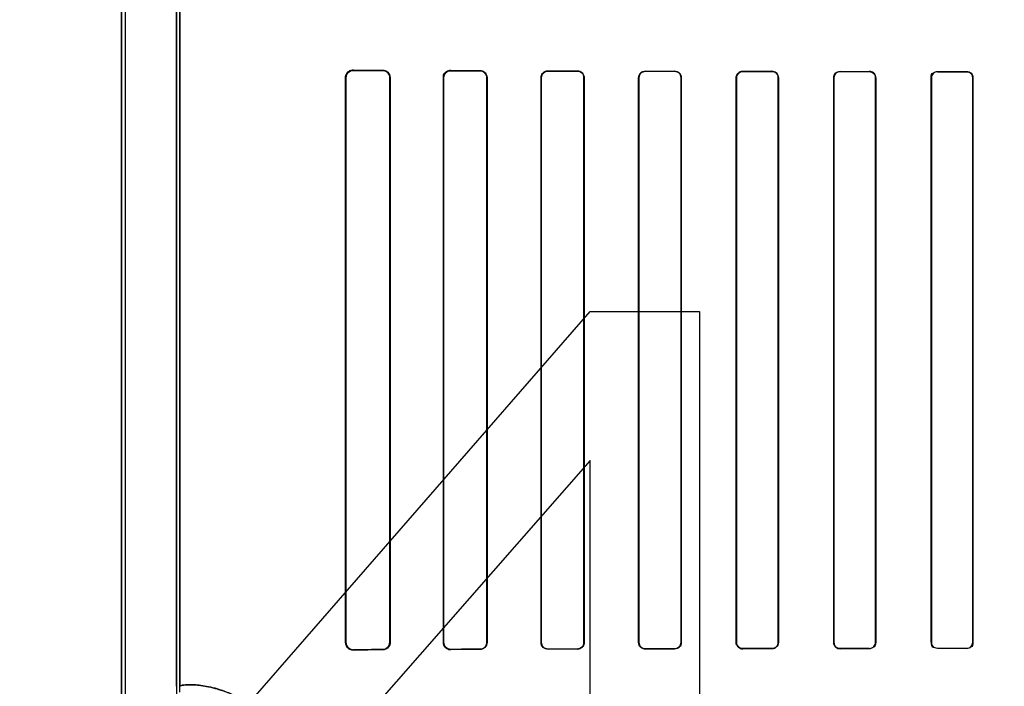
# Model space of a CAD drawing. Header units: millimetres. Extents: x 0 to 297, y 0 to 210.
# Tile 158 of 256: x 58.005 to 58.308, y 157.253 to 157.459. Entities that reach past the tile are written whole.
import ezdxf

# ---------------------------------------------------------------- set-up
doc = ezdxf.new("R2010")
doc.units = ezdxf.units.MM
doc.header["$LTSCALE"] = 16.335
doc.layers.get('0').update_dxf_attribs({"linetype": 'CONTINUOUS'})
for name, color, linetype in [('AXES_REF', 7, 'CONTINUOUS'), ('INTFCLR_1', 7, 'CONTINUOUS'), ('INTFCLR_72935', 7, 'CONTINUOUS')]:
    doc.layers.add(name, color=color, linetype=linetype)

msp = doc.modelspace()

# ---------------------------------------------------------------- linework, layer by layer
at = {"color": 7, "linetype": 'Continuous'}
for p, q in [((58.04536, 157.21387), (58.18036, 157.36898)), ((58.18036, 157.36898), (58.21411, 157.36898)), ((58.21411, 157.36898), (58.21411, 157.21387)), ((58.18036, 157.32302), (58.08473, 157.21387)), ((58.18036, 157.21387), (58.18036, 157.32302))]:
    msp.add_line(p, q, dxfattribs=at)
for radius in [5.8175, 5.817, 5.77975]:
    msp.add_circle((57.45473, 154.83398), radius, dxfattribs=at)
msp.add_arc((57.45473, 154.83398), 5.76, 278.277129, 261.722871, dxfattribs=at)
at = {"layer": 'AXES_REF', "color": 9, "linetype": 'Continuous'}
for radius in [5.30671, 3.55715]:
    msp.add_circle((57.45473, 154.83398), radius, dxfattribs=at)
at = {"layer": 'AXES_REF', "color": 7, "linetype": 'Continuous'}
msp.add_arc((57.45473, 154.83398), 5.892, 143.275384, 36.724616, dxfattribs=at)
at = {"layer": 'INTFCLR_1', "color": 6, "linetype": 'Continuous'}
for p, q in [((58.03597, 158.53597), (58.03597, 156.93397)), ((58.03703, 158.53598), (58.03703, 156.93397)), ((58.05291, 157.25342), (58.05291, 157.97652)), ((58.05397, 157.97652), (58.05397, 157.25342)), ((58.105, 157.26697), (58.105, 157.44097)), ((58.10511, 157.26697), (58.10511, 157.44097)), ((58.11863, 157.44097), (58.11863, 157.26697)), ((58.11873, 157.44097), (58.11873, 157.26697)), ((58.13513, 157.26697), (58.13513, 157.44097)), ((58.13522, 157.26697), (58.13522, 157.44097)), ((58.14853, 157.44097), (58.14853, 157.26697)), ((58.14862, 157.44097), (58.14862, 157.26697)), ((58.16523, 157.26697), (58.16523, 157.44097)), ((58.16531, 157.26697), (58.16531, 157.44097)), ((58.17845, 157.44097), (58.17845, 157.26697)), ((58.17853, 157.44097), (58.17853, 157.26697)), ((58.19531, 157.26697), (58.19531, 157.44097)), ((58.19539, 157.26697), (58.19539, 157.44097)), ((58.20838, 157.44097), (58.20838, 157.26697)), ((58.20846, 157.44097), (58.20846, 157.26697)), ((58.22537, 157.26697), (58.22537, 157.44097)), ((58.22544, 157.26697), (58.22544, 157.44097)), ((58.23833, 157.44097), (58.23833, 157.26697)), ((58.2384, 157.44097), (58.2384, 157.26697)), ((58.25542, 157.26697), (58.25542, 157.44097)), ((58.25549, 157.26697), (58.25549, 157.44097)), ((58.2683, 157.44097), (58.2683, 157.26697)), ((58.26836, 157.44097), (58.26836, 157.26697)), ((58.28545, 157.26697), (58.28545, 157.44097)), ((58.28552, 157.26697), (58.28552, 157.44097)), ((58.29827, 157.44097), (58.29827, 157.26697)), ((58.29833, 157.44097), (58.29833, 157.26697))]:
    msp.add_line(p, q, dxfattribs=at)
at = {"layer": 'INTFCLR_1', "color": 9, "linetype": 'Continuous'}
for p, q in [((58.10511, 157.44097), (58.105, 157.44097)), ((58.1074, 157.44336), (58.1074, 157.44325)), ((58.1164, 157.44321), (58.1164, 157.44332)), ((58.11873, 157.44097), (58.11863, 157.44097)), ((58.13522, 157.44097), (58.13513, 157.44097)), ((58.1374, 157.44323), (58.1374, 157.44314)), ((58.1464, 157.44311), (58.1464, 157.44319)), ((58.14862, 157.44097), (58.14853, 157.44097)), ((58.16531, 157.44097), (58.16523, 157.44097)), ((58.1674, 157.44313), (58.1674, 157.44305)), ((58.1764, 157.44303), (58.1764, 157.4431)), ((58.17853, 157.44097), (58.17845, 157.44097)), ((58.19539, 157.44097), (58.19531, 157.44097)), ((58.1974, 157.44305), (58.1974, 157.44298)), ((58.2064, 157.44296), (58.2064, 157.44303)), ((58.20846, 157.44097), (58.20838, 157.44097)), ((58.22544, 157.44097), (58.22537, 157.44097)), ((58.2274, 157.44299), (58.2274, 157.44292)), ((58.2364, 157.44291), (58.2364, 157.44298)), ((58.2384, 157.44097), (58.23833, 157.44097)), ((58.25549, 157.44097), (58.25542, 157.44097)), ((58.2574, 157.44295), (58.2574, 157.44288)), ((58.2664, 157.44287), (58.2664, 157.44294)), ((58.26836, 157.44097), (58.2683, 157.44097)), ((58.28552, 157.44097), (58.28545, 157.44097)), ((58.2874, 157.44291), (58.2874, 157.44285)), ((58.2964, 157.44284), (58.2964, 157.44291)), ((58.29833, 157.44097), (58.29827, 157.44097)), ((58.105, 157.26697), (58.10511, 157.26697)), ((58.1074, 157.26469), (58.1074, 157.26458)), ((58.1164, 157.26462), (58.1164, 157.26472)), ((58.11863, 157.26697), (58.11873, 157.26697)), ((58.13513, 157.26697), (58.13522, 157.26697)), ((58.1374, 157.2648), (58.1374, 157.26471)), ((58.1464, 157.26474), (58.1464, 157.26483)), ((58.14853, 157.26697), (58.14862, 157.26697)), ((58.16523, 157.26697), (58.16531, 157.26697)), ((58.1674, 157.26489), (58.1674, 157.26481)), ((58.1764, 157.26484), (58.1764, 157.26491)), ((58.17845, 157.26697), (58.17853, 157.26697)), ((58.19531, 157.26697), (58.19539, 157.26697)), ((58.1974, 157.26496), (58.1974, 157.26489)), ((58.2064, 157.26491), (58.2064, 157.26498)), ((58.20838, 157.26697), (58.20846, 157.26697)), ((58.22537, 157.26697), (58.22544, 157.26697)), ((58.2274, 157.26502), (58.2274, 157.26495)), ((58.2364, 157.26496), (58.2364, 157.26503)), ((58.23833, 157.26697), (58.2384, 157.26697)), ((58.25542, 157.26697), (58.25549, 157.26697)), ((58.2574, 157.26506), (58.2574, 157.26499)), ((58.2664, 157.265), (58.2664, 157.26507)), ((58.2683, 157.26697), (58.26836, 157.26697)), ((58.28545, 157.26697), (58.28552, 157.26697)), ((58.2874, 157.26509), (58.2874, 157.26503)), ((58.2964, 157.26503), (58.2964, 157.2651)), ((58.29827, 157.26697), (58.29833, 157.26697))]:
    msp.add_line(p, q, dxfattribs=at)
at = {"layer": 'INTFCLR_1', "color": 7, "linetype": 'Continuous'}
msp.add_lwpolyline([(58.13665, 157.26484), (58.13673, 157.26481), (58.13681, 157.26479), (58.13689, 157.26477), (58.13697, 157.26475), (58.13705, 157.26474), (58.13714, 157.26473), (58.13722, 157.26472), (58.13731, 157.26471), (58.1374, 157.26471)], dxfattribs=at)
at = {"layer": 'INTFCLR_1', "color": 6, "linetype": 'Continuous'}
for centre, major_axis, start_param, end_param in [((58.3669, 157.44397), (0.31293, 0), -2.548571, -2.498918), ((58.3669, 157.44397), (0.33093, 0), -2.472123, -2.429437), ((58.3669, 157.44397), (0.31293, 0), -2.394089, -2.352695), ((58.3669, 157.44397), (0.33093, 0), -2.337129, -2.300034), ((58.3669, 157.44397), (0.31293, 0), -2.262072, -2.225293), ((58.3669, 157.44397), (0.33093, 0), -2.217858, -2.184193), ((58.3669, 157.44397), (0.31293, 0), -2.143198, -2.109347), ((58.3669, 157.44397), (0.33093, 0), -2.10853, -2.077154), ((58.3669, 157.44397), (0.31293, 0), -2.032847, -2.000965), ((58.3669, 157.44397), (0.33093, 0), -2.005937, -1.976148), ((58.3669, 157.44397), (0.31293, 0), -1.928279, -1.897747), ((58.3669, 157.44397), (0.33093, 0), -1.908037, -1.879358), ((58.3669, 157.44397), (0.31293, 0), -1.827661, -1.798036), ((58.3669, 157.44397), (0.33093, 0), -1.8134, -1.785477), ((58.3669, 157.26397), (0.33093, 0), 2.429437, 2.472123), ((58.3669, 157.26397), (0.33093, 0), 2.300034, 2.337129), ((58.3669, 157.26397), (0.31293, 0), 2.352695, 2.394089), ((58.3669, 157.26397), (0.33093, 0), 2.184193, 2.217858), ((58.3669, 157.26397), (0.31293, 0), 2.225293, 2.262072), ((58.3669, 157.26397), (0.33093, 0), 2.077154, 2.10853), ((58.3669, 157.26397), (0.31293, 0), 2.109347, 2.143198), ((58.3669, 157.26397), (0.33093, 0), 1.976148, 2.005937), ((58.3669, 157.26397), (0.31293, 0), 2.000965, 2.032847), ((58.3669, 157.26397), (0.33093, 0), 1.879358, 1.908037), ((58.3669, 157.26397), (0.31293, 0), 1.897747, 1.928279), ((58.3669, 157.26397), (0.33093, 0), 1.785477, 1.8134), ((58.3669, 157.26397), (0.31293, 0), 1.798036, 1.827661), ((58.3669, 157.26397), (0.31293, 0), 2.498918, 2.548571)]:
    msp.add_ellipse(centre, major_axis=major_axis, ratio=0.003491, start_param=start_param, end_param=end_param, dxfattribs=at)
for points, knots in [([(58.105, 157.44097), (58.105, 157.44144), (58.10536, 157.44269), (58.10666, 157.44336), (58.1074, 157.44336)], [0, 0, 0, 0, 0.389879, 1, 1, 1, 1]), ([(58.10511, 157.44097), (58.10511, 157.44145), (58.10548, 157.44264), (58.10671, 157.44326), (58.1074, 157.44325)], [0, 0, 0, 0, 0.410071, 1, 1, 1, 1]), ([(58.1164, 157.44332), (58.11691, 157.44331), (58.11813, 157.44291), (58.11873, 157.44165), (58.11873, 157.44097)], [0, 0, 0, 0, 0.425931, 1, 1, 1, 1]), ([(58.1164, 157.44321), (58.11687, 157.44321), (58.11804, 157.44285), (58.11863, 157.44164), (58.11863, 157.44097)], [0, 0, 0, 0, 0.411238, 1, 1, 1, 1]), ([(58.13513, 157.44097), (58.13513, 157.44146), (58.13552, 157.44265), (58.13674, 157.44323), (58.1374, 157.44323)], [0, 0, 0, 0, 0.427007, 1, 1, 1, 1]), ([(58.13522, 157.44097), (58.13522, 157.44152), (58.13568, 157.44267), (58.13684, 157.44314), (58.1374, 157.44314)], [0, 0, 0, 0, 0.493348, 1, 1, 1, 1]), ([(58.1464, 157.44319), (58.14697, 157.44319), (58.14815, 157.44271), (58.14862, 157.44153), (58.14862, 157.44097)], [0, 0, 0, 0, 0.507764, 1, 1, 1, 1]), ([(58.1464, 157.44311), (58.14691, 157.44311), (58.14804, 157.44269), (58.14853, 157.44155), (58.14853, 157.44097)], [0, 0, 0, 0, 0.468166, 1, 1, 1, 1]), ([(58.16523, 157.44097), (58.16523, 157.44142), (58.16558, 157.44254), (58.16674, 157.44313), (58.1674, 157.44313)], [0, 0, 0, 0, 0.405294, 1, 1, 1, 1]), ([(58.16531, 157.44097), (58.16531, 157.44151), (58.16578, 157.44262), (58.16688, 157.44305), (58.1674, 157.44305)], [0, 0, 0, 0, 0.512318, 1, 1, 1, 1]), ([(58.1764, 157.4431), (58.17693, 157.4431), (58.17806, 157.44266), (58.17853, 157.44153), (58.17853, 157.44097)], [0, 0, 0, 0, 0.486439, 1, 1, 1, 1]), ([(58.1764, 157.44303), (58.1769, 157.44302), (58.17799, 157.44261), (58.17845, 157.44151), (58.17845, 157.44097)], [0, 0, 0, 0, 0.481494, 1, 1, 1, 1]), ([(58.19531, 157.44097), (58.19531, 157.44152), (58.19578, 157.44264), (58.19689, 157.44305), (58.1974, 157.44305)], [0, 0, 0, 0, 0.521857, 1, 1, 1, 1]), ([(58.19539, 157.44097), (58.19539, 157.44151), (58.19585, 157.44258), (58.19691, 157.44298), (58.1974, 157.44298)], [0, 0, 0, 0, 0.525897, 1, 1, 1, 1]), ([(58.2064, 157.44303), (58.2069, 157.44303), (58.20798, 157.44262), (58.20846, 157.44152), (58.20846, 157.44097)], [0, 0, 0, 0, 0.47334, 1, 1, 1, 1]), ([(58.2064, 157.44296), (58.20693, 157.44296), (58.20799, 157.4425), (58.20838, 157.44145), (58.20838, 157.44097)], [0, 0, 0, 0, 0.523664, 1, 1, 1, 1]), ([(58.22537, 157.44097), (58.22537, 157.44152), (58.22585, 157.4426), (58.22692, 157.44299), (58.2274, 157.44299)], [0, 0, 0, 0, 0.533482, 1, 1, 1, 1]), ([(58.22544, 157.44097), (58.22544, 157.4415), (58.2259, 157.44255), (58.22694, 157.44292), (58.2274, 157.44292)], [0, 0, 0, 0, 0.535916, 1, 1, 1, 1]), ([(58.2364, 157.44298), (58.23687, 157.44298), (58.23793, 157.44259), (58.2384, 157.44152), (58.2384, 157.44097)], [0, 0, 0, 0, 0.463766, 1, 1, 1, 1]), ([(58.2364, 157.44291), (58.23691, 157.44291), (58.23794, 157.44248), (58.23833, 157.44145), (58.23833, 157.44097)], [0, 0, 0, 0, 0.515306, 1, 1, 1, 1]), ([(58.25542, 157.44097), (58.25542, 157.44152), (58.25589, 157.44257), (58.25694, 157.44295), (58.2574, 157.44295)], [0, 0, 0, 0, 0.541843, 1, 1, 1, 1]), ([(58.26836, 157.44097), (58.26836, 157.44152), (58.26788, 157.44257), (58.26685, 157.44293), (58.2664, 157.44294)], [0, 0, 0, 0, 0.551181, 1, 1, 1, 1]), ([(58.2664, 157.44287), (58.26689, 157.44287), (58.2679, 157.44245), (58.2683, 157.44145), (58.2683, 157.44097)], [0, 0, 0, 0, 0.509133, 1, 1, 1, 1]), ([(58.28545, 157.44097), (58.28545, 157.44151), (58.28592, 157.44255), (58.28695, 157.44291), (58.2874, 157.44291)], [0, 0, 0, 0, 0.547671, 1, 1, 1, 1]), ([(58.2964, 157.44284), (58.29688, 157.44284), (58.29787, 157.44244), (58.29827, 157.44144), (58.29827, 157.44097)], [0, 0, 0, 0, 0.504817, 1, 1, 1, 1]), ([(58.1074, 157.26458), (58.10694, 157.26458), (58.10569, 157.26492), (58.105, 157.26622), (58.105, 157.26697)], [0, 0, 0, 0, 0.380109, 1, 1, 1, 1]), ([(58.10511, 157.26697), (58.10511, 157.26649), (58.10548, 157.2653), (58.10671, 157.26468), (58.1074, 157.26469)], [0, 0, 0, 0, 0.409943, 1, 1, 1, 1]), ([(58.11863, 157.26697), (58.11863, 157.26649), (58.11826, 157.26531), (58.11706, 157.26473), (58.1164, 157.26472)], [0, 0, 0, 0, 0.42371, 1, 1, 1, 1]), ([(58.11873, 157.26697), (58.11873, 157.26648), (58.11836, 157.26526), (58.1171, 157.26463), (58.1164, 157.26462)], [0, 0, 0, 0, 0.408903, 1, 1, 1, 1]), ([(58.1374, 157.2648), (58.13684, 157.2648), (58.13568, 157.26527), (58.13522, 157.26642), (58.13522, 157.26697)], [0, 0, 0, 0, 0.507362, 1, 1, 1, 1]), ([(58.14853, 157.26697), (58.14853, 157.26642), (58.14807, 157.26529), (58.14694, 157.26483), (58.1464, 157.26483)], [0, 0, 0, 0, 0.502704, 1, 1, 1, 1]), ([(58.14862, 157.26697), (58.14862, 157.26641), (58.14815, 157.26523), (58.14697, 157.26475), (58.1464, 157.26474)], [0, 0, 0, 0, 0.493956, 1, 1, 1, 1]), ([(58.1674, 157.26481), (58.16685, 157.26481), (58.16571, 157.26526), (58.16523, 157.26641), (58.16523, 157.26697)], [0, 0, 0, 0, 0.492785, 1, 1, 1, 1]), ([(58.1674, 157.26489), (58.16688, 157.26489), (58.16578, 157.26532), (58.16531, 157.26642), (58.16531, 157.26697)], [0, 0, 0, 0, 0.486808, 1, 1, 1, 1]), ([(58.17845, 157.26697), (58.17845, 157.26643), (58.17799, 157.26533), (58.1769, 157.26492), (58.1764, 157.26491)], [0, 0, 0, 0, 0.518696, 1, 1, 1, 1]), ([(58.17853, 157.26697), (58.17853, 157.26652), (58.17818, 157.26541), (58.17703, 157.26484), (58.1764, 157.26484)], [0, 0, 0, 0, 0.412854, 1, 1, 1, 1]), ([(58.1974, 157.26489), (58.19689, 157.26489), (58.19579, 157.2653), (58.19531, 157.26641), (58.19531, 157.26697)], [0, 0, 0, 0, 0.477914, 1, 1, 1, 1]), ([(58.1974, 157.26496), (58.19691, 157.26496), (58.19585, 157.26536), (58.19539, 157.26643), (58.19539, 157.26697)], [0, 0, 0, 0, 0.47417, 1, 1, 1, 1]), ([(58.20838, 157.26697), (58.20838, 157.26643), (58.20792, 157.26537), (58.20687, 157.26498), (58.2064, 157.26498)], [0, 0, 0, 0, 0.530529, 1, 1, 1, 1]), ([(58.20846, 157.26697), (58.20846, 157.26642), (58.20798, 157.26532), (58.2069, 157.26491), (58.2064, 157.26491)], [0, 0, 0, 0, 0.527315, 1, 1, 1, 1]), ([(58.2274, 157.26495), (58.22692, 157.26495), (58.22585, 157.26534), (58.22537, 157.26642), (58.22537, 157.26697)], [0, 0, 0, 0, 0.467063, 1, 1, 1, 1]), ([(58.2274, 157.26502), (58.22688, 157.26502), (58.22584, 157.26545), (58.22544, 157.26649), (58.22544, 157.26697)], [0, 0, 0, 0, 0.518242, 1, 1, 1, 1]), ([(58.23833, 157.26697), (58.23833, 157.26644), (58.23788, 157.2654), (58.23685, 157.26503), (58.2364, 157.26503)], [0, 0, 0, 0, 0.539272, 1, 1, 1, 1]), ([(58.2384, 157.26697), (58.2384, 157.26642), (58.23793, 157.26535), (58.23687, 157.26496), (58.2364, 157.26496)], [0, 0, 0, 0, 0.537377, 1, 1, 1, 1]), ([(58.2574, 157.26499), (58.25694, 157.26499), (58.25589, 157.26537), (58.25542, 157.26642), (58.25542, 157.26697)], [0, 0, 0, 0, 0.459211, 1, 1, 1, 1]), ([(58.2574, 157.26506), (58.2569, 157.26506), (58.25588, 157.26548), (58.25549, 157.26649), (58.25549, 157.26697)], [0, 0, 0, 0, 0.511255, 1, 1, 1, 1]), ([(58.26836, 157.26697), (58.26836, 157.26642), (58.26789, 157.26537), (58.26685, 157.265), (58.2664, 157.265)], [0, 0, 0, 0, 0.544567, 1, 1, 1, 1]), ([(58.2874, 157.26509), (58.28691, 157.26509), (58.28591, 157.2655), (58.28552, 157.2665), (58.28552, 157.26697)], [0, 0, 0, 0, 0.506253, 1, 1, 1, 1]), ([(58.29833, 157.26697), (58.29833, 157.26648), (58.29792, 157.26545), (58.2969, 157.26503), (58.2964, 157.26503)], [0, 0, 0, 0, 0.496563, 1, 1, 1, 1])]:
    msp.add_open_spline(points, degree=3, knots=knots, dxfattribs=at)
for points in [[(58.25549, 157.44097), (58.25549, 157.4415), (58.25562, 157.44241), (58.25615, 157.44241)], [(58.28552, 157.44097), (58.28552, 157.4415), (58.28567, 157.44242), (58.2862, 157.44242)], [(58.29833, 157.44097), (58.29833, 157.44152), (58.29818, 157.44246), (58.29763, 157.44246)], [(58.2683, 157.26697), (58.2683, 157.26644), (58.26815, 157.26552), (58.26762, 157.26552)], [(58.28545, 157.26697), (58.28545, 157.26642), (58.2856, 157.26547), (58.28616, 157.26547)], [(58.29827, 157.26697), (58.29827, 157.26644), (58.29812, 157.26553), (58.29759, 157.26553)]]:
    msp.add_open_spline(points, degree=3, dxfattribs=at)
at = {"layer": 'INTFCLR_1', "color": 7, "linetype": 'Continuous'}
msp.add_open_spline([(58.1374, 157.26471), (58.13694, 157.26472), (58.13576, 157.26506), (58.13513, 157.26628), (58.13513, 157.26697)], degree=3, knots=[0, 0, 0, 0, 0.401573, 1, 1, 1, 1], dxfattribs=at)
msp.add_open_spline([(58.13513, 157.26697), (58.13513, 157.26645), (58.13518, 157.26568), (58.13566, 157.26552)], degree=3, dxfattribs=at)
at = {"layer": 'INTFCLR_1', "color": 9, "linetype": 'Continuous'}
msp.add_open_spline([(58.05397, 157.25342), (58.05397, 157.2535), (58.05426, 157.25366), (58.05515, 157.25384), (58.05664, 157.25394), (58.05853, 157.25388), (58.06053, 157.25368), (58.0629, 157.25328), (58.06509, 157.25273), (58.06702, 157.25212), (58.06921, 157.25131), (58.07217, 157.24996), (58.07517, 157.24817), (58.0777, 157.24634), (58.07972, 157.24466), (58.08178, 157.24268), (58.08385, 157.24036), (58.08552, 157.23814), (58.08681, 157.23614), (58.08814, 157.23385), (58.08935, 157.23133), (58.09039, 157.22858), (58.0911, 157.22631), (58.0917, 157.22388), (58.0923, 157.22043), (58.09249, 157.21776), (58.09249, 157.21597)], degree=3, knots=[0, 0, 0, 0, 0.004125, 0.013257, 0.048272, 0.075091, 0.108101, 0.147577, 0.194006, 0.22004, 0.247952, 0.30984, 0.381107, 0.421014, 0.464381, 0.511427, 0.562491, 0.618551, 0.648919, 0.680898, 0.749656, 0.787063, 0.826567, 0.867808, 0.910972, 1, 1, 1, 1], dxfattribs=at)
at = {"layer": 'INTFCLR_72935', "color": 6, "linetype": 'Continuous'}
for p, q in [((58.03597, 156.93397), (58.03597, 158.53597)), ((58.03703, 158.53599), (58.03703, 156.93397)), ((58.05291, 157.97936), (58.05291, 157.25058)), ((58.05397, 157.25166), (58.05397, 157.97828)), ((58.105, 157.44097), (58.105, 157.26697)), ((58.10511, 157.44097), (58.10511, 157.26697)), ((58.11863, 157.26697), (58.11863, 157.44097)), ((58.11873, 157.26697), (58.11873, 157.44097)), ((58.13513, 157.44097), (58.13513, 157.26697)), ((58.13522, 157.44097), (58.13522, 157.26697)), ((58.14853, 157.26697), (58.14853, 157.44097)), ((58.14862, 157.26697), (58.14862, 157.44097)), ((58.16523, 157.44097), (58.16523, 157.26697)), ((58.16531, 157.44097), (58.16531, 157.26697)), ((58.17845, 157.26697), (58.17845, 157.44097)), ((58.17853, 157.26697), (58.17853, 157.44097)), ((58.19531, 157.44097), (58.19531, 157.26697)), ((58.19539, 157.44097), (58.19539, 157.26697)), ((58.20838, 157.26697), (58.20838, 157.44097)), ((58.20846, 157.26697), (58.20846, 157.44097)), ((58.22537, 157.44097), (58.22537, 157.26697)), ((58.22544, 157.44097), (58.22544, 157.26697)), ((58.23833, 157.26697), (58.23833, 157.44097)), ((58.2384, 157.26697), (58.2384, 157.44097)), ((58.25542, 157.44097), (58.25542, 157.26697)), ((58.25549, 157.44097), (58.25549, 157.26697)), ((58.2683, 157.26697), (58.2683, 157.44097)), ((58.26836, 157.26697), (58.26836, 157.44097)), ((58.28545, 157.44097), (58.28545, 157.26697)), ((58.28552, 157.44097), (58.28552, 157.26697)), ((58.29827, 157.26697), (58.29827, 157.44097)), ((58.29833, 157.26697), (58.29833, 157.44097))]:
    msp.add_line(p, q, dxfattribs=at)
at = {"layer": 'INTFCLR_72935', "color": 9, "linetype": 'Continuous'}
for p, q in [((58.105, 157.44097), (58.10511, 157.44097)), ((58.1074, 157.44325), (58.1074, 157.44336)), ((58.1164, 157.44332), (58.1164, 157.44321)), ((58.11863, 157.44097), (58.11873, 157.44097)), ((58.13513, 157.44097), (58.13522, 157.44097)), ((58.1374, 157.44314), (58.1374, 157.44323)), ((58.1464, 157.44319), (58.1464, 157.44311)), ((58.14853, 157.44097), (58.14862, 157.44097)), ((58.16523, 157.44097), (58.16531, 157.44097)), ((58.1674, 157.44305), (58.1674, 157.44313)), ((58.1764, 157.4431), (58.1764, 157.44303)), ((58.17845, 157.44097), (58.17853, 157.44097)), ((58.19531, 157.44097), (58.19539, 157.44097)), ((58.1974, 157.44298), (58.1974, 157.44305)), ((58.2064, 157.44303), (58.2064, 157.44296)), ((58.20838, 157.44097), (58.20846, 157.44097)), ((58.22537, 157.44097), (58.22544, 157.44097)), ((58.2274, 157.44292), (58.2274, 157.44299)), ((58.2364, 157.44298), (58.2364, 157.44291)), ((58.23833, 157.44097), (58.2384, 157.44097)), ((58.25542, 157.44097), (58.25549, 157.44097)), ((58.2574, 157.44288), (58.2574, 157.44295)), ((58.2664, 157.44294), (58.2664, 157.44287)), ((58.2683, 157.44097), (58.26836, 157.44097)), ((58.28545, 157.44097), (58.28552, 157.44097)), ((58.2874, 157.44285), (58.2874, 157.44291)), ((58.2964, 157.44291), (58.2964, 157.44284)), ((58.29827, 157.44097), (58.29833, 157.44097)), ((58.10511, 157.26697), (58.105, 157.26697)), ((58.1074, 157.26458), (58.1074, 157.26469)), ((58.1164, 157.26472), (58.1164, 157.26462)), ((58.11873, 157.26697), (58.11863, 157.26697)), ((58.13522, 157.26697), (58.13513, 157.26697)), ((58.1374, 157.26471), (58.1374, 157.2648)), ((58.1464, 157.26483), (58.1464, 157.26474)), ((58.14862, 157.26697), (58.14853, 157.26697)), ((58.16531, 157.26697), (58.16523, 157.26697)), ((58.1674, 157.26481), (58.1674, 157.26489)), ((58.1764, 157.26491), (58.1764, 157.26484)), ((58.17853, 157.26697), (58.17845, 157.26697)), ((58.19539, 157.26697), (58.19531, 157.26697)), ((58.1974, 157.26489), (58.1974, 157.26496)), ((58.2064, 157.26498), (58.2064, 157.26491)), ((58.20846, 157.26697), (58.20838, 157.26697)), ((58.22544, 157.26697), (58.22537, 157.26697)), ((58.2274, 157.26495), (58.2274, 157.26502)), ((58.2364, 157.26503), (58.2364, 157.26496)), ((58.2384, 157.26697), (58.23833, 157.26697)), ((58.25549, 157.26697), (58.25542, 157.26697)), ((58.2574, 157.26499), (58.2574, 157.26506)), ((58.2664, 157.26507), (58.2664, 157.265)), ((58.26836, 157.26697), (58.2683, 157.26697)), ((58.28552, 157.26697), (58.28545, 157.26697)), ((58.2874, 157.26503), (58.2874, 157.26509)), ((58.2964, 157.2651), (58.2964, 157.26503)), ((58.29833, 157.26697), (58.29827, 157.26697))]:
    msp.add_line(p, q, dxfattribs=at)
at = {"layer": 'INTFCLR_72935', "color": 7, "linetype": 'Continuous'}
for points in [[(58.10665, 157.44324), (58.10673, 157.44327), (58.1068, 157.44329), (58.10688, 157.44331), (58.10696, 157.44332), (58.10704, 157.44333), (58.10713, 157.44335), (58.10721, 157.44335), (58.10731, 157.44336), (58.1074, 157.44336)], [(58.1074, 157.44325), (58.10732, 157.44325), (58.10723, 157.44325), (58.10715, 157.44324), (58.10707, 157.44323), (58.10698, 157.44322), (58.1069, 157.4432), (58.10682, 157.44318), (58.10674, 157.44316), (58.10666, 157.44314)], [(58.13665, 157.4431), (58.13673, 157.44313), (58.13681, 157.44315), (58.13689, 157.44317), (58.13697, 157.44319), (58.13705, 157.4432), (58.13714, 157.44321), (58.13722, 157.44322), (58.13731, 157.44323), (58.1374, 157.44323)], [(58.1074, 157.26458), (58.10731, 157.26458), (58.10722, 157.26459), (58.10713, 157.26459), (58.10704, 157.2646), (58.10696, 157.26462), (58.10688, 157.26463), (58.1068, 157.26465), (58.10673, 157.26467), (58.10665, 157.26469)], [(58.10667, 157.2648), (58.10674, 157.26478), (58.10682, 157.26476), (58.1069, 157.26474), (58.10698, 157.26472), (58.10706, 157.26471), (58.10714, 157.2647), (58.10723, 157.26469), (58.10731, 157.26469), (58.1074, 157.26469)]]:
    msp.add_lwpolyline(points, dxfattribs=at)
at = {"layer": 'INTFCLR_72935', "color": 6, "linetype": 'Continuous'}
for centre, major_axis, start_param, end_param in [((58.3669, 157.44397), (0.31293, 0), -2.548571, -2.498918), ((58.3669, 157.44397), (0.33093, 0), -2.472123, -2.429437), ((58.3669, 157.44397), (0.31293, 0), -2.394089, -2.352695), ((58.3669, 157.44397), (0.33093, 0), -2.337129, -2.300034), ((58.3669, 157.44397), (0.31293, 0), -2.262072, -2.225293), ((58.3669, 157.44397), (0.33093, 0), -2.217858, -2.184193), ((58.3669, 157.44397), (0.31293, 0), -2.143198, -2.109347), ((58.3669, 157.44397), (0.33093, 0), -2.10853, -2.077154), ((58.3669, 157.44397), (0.31293, 0), -2.032847, -2.000965), ((58.3669, 157.44397), (0.33093, 0), -2.005937, -1.976148), ((58.3669, 157.44397), (0.31293, 0), -1.928279, -1.897747), ((58.3669, 157.44397), (0.33093, 0), -1.908037, -1.879358), ((58.3669, 157.44397), (0.31293, 0), -1.827661, -1.798036), ((58.3669, 157.44397), (0.33093, 0), -1.8134, -1.785477), ((58.3669, 157.26397), (0.33093, 0), 2.429437, 2.472123), ((58.3669, 157.26397), (0.33093, 0), 2.300034, 2.337129), ((58.3669, 157.26397), (0.31293, 0), 2.352695, 2.394089), ((58.3669, 157.26397), (0.33093, 0), 2.184193, 2.217858), ((58.3669, 157.26397), (0.31293, 0), 2.225293, 2.262072), ((58.3669, 157.26397), (0.33093, 0), 2.077154, 2.10853), ((58.3669, 157.26397), (0.31293, 0), 2.109347, 2.143198), ((58.3669, 157.26397), (0.33093, 0), 1.976148, 2.005937), ((58.3669, 157.26397), (0.31293, 0), 2.000965, 2.032847), ((58.3669, 157.26397), (0.33093, 0), 1.879358, 1.908037), ((58.3669, 157.26397), (0.31293, 0), 1.897747, 1.928279), ((58.3669, 157.26397), (0.33093, 0), 1.785477, 1.8134), ((58.3669, 157.26397), (0.31293, 0), 1.798036, 1.827661), ((58.3669, 157.26397), (0.31293, 0), 2.498918, 2.548571)]:
    msp.add_ellipse(centre, major_axis=major_axis, ratio=0.003491, start_param=start_param, end_param=end_param, dxfattribs=at)
at = {"layer": 'INTFCLR_72935', "color": 7, "linetype": 'Continuous'}
for points, knots in [([(58.1074, 157.44336), (58.10687, 157.44335), (58.10561, 157.44296), (58.10499, 157.44166), (58.105, 157.44097)], [0, 0, 0, 0, 0.430714, 1, 1, 1, 1]), ([(58.1074, 157.44325), (58.10685, 157.44325), (58.10564, 157.44282), (58.1051, 157.44159), (58.10511, 157.44097)], [0, 0, 0, 0, 0.470755, 1, 1, 1, 1]), ([(58.1374, 157.44323), (58.13694, 157.44322), (58.13576, 157.44288), (58.13513, 157.44166), (58.13513, 157.44097)], [0, 0, 0, 0, 0.401573, 1, 1, 1, 1]), ([(58.105, 157.26697), (58.105, 157.26649), (58.10536, 157.26524), (58.10666, 157.26459), (58.1074, 157.26458)], [0, 0, 0, 0, 0.39445, 1, 1, 1, 1]), ([(58.10511, 157.26697), (58.1051, 157.26646), (58.10551, 157.26525), (58.10674, 157.2647), (58.1074, 157.26469)], [0, 0, 0, 0, 0.435201, 1, 1, 1, 1])]:
    msp.add_open_spline(points, degree=3, knots=knots, dxfattribs=at)
for points in [[(58.10666, 157.44314), (58.10617, 157.44297), (58.10544, 157.44269), (58.10544, 157.44217)], [(58.13513, 157.44097), (58.13513, 157.44149), (58.13518, 157.44226), (58.13566, 157.44242)], [(58.10511, 157.26697), (58.10511, 157.26644), (58.10515, 157.26565), (58.10565, 157.26549)]]:
    msp.add_open_spline(points, degree=3, dxfattribs=at)
at = {"layer": 'INTFCLR_72935', "color": 6, "linetype": 'Continuous'}
for points, knots in [([(58.1164, 157.44332), (58.11696, 157.44331), (58.1182, 157.44285), (58.11873, 157.4416), (58.11873, 157.44097)], [0, 0, 0, 0, 0.472258, 1, 1, 1, 1]), ([(58.11863, 157.44097), (58.11863, 157.44145), (58.11826, 157.44263), (58.11706, 157.44321), (58.1164, 157.44321)], [0, 0, 0, 0, 0.42371, 1, 1, 1, 1]), ([(58.1374, 157.44314), (58.13683, 157.44314), (58.13567, 157.44266), (58.13522, 157.44151), (58.13522, 157.44097)], [0, 0, 0, 0, 0.511057, 1, 1, 1, 1]), ([(58.1464, 157.44319), (58.14685, 157.44319), (58.14801, 157.44284), (58.14862, 157.44165), (58.14862, 157.44097)], [0, 0, 0, 0, 0.400719, 1, 1, 1, 1]), ([(58.14853, 157.44097), (58.14853, 157.44152), (58.14807, 157.44266), (58.14694, 157.44311), (58.1464, 157.44311)], [0, 0, 0, 0, 0.505329, 1, 1, 1, 1]), ([(58.16523, 157.44097), (58.16523, 157.44153), (58.16571, 157.44268), (58.16686, 157.44313), (58.1674, 157.44313)], [0, 0, 0, 0, 0.510846, 1, 1, 1, 1]), ([(58.1674, 157.44305), (58.16687, 157.44305), (58.16577, 157.44261), (58.16531, 157.44151), (58.16531, 157.44097)], [0, 0, 0, 0, 0.494361, 1, 1, 1, 1]), ([(58.1764, 157.4431), (58.17693, 157.4431), (58.17806, 157.44265), (58.17853, 157.44152), (58.17853, 157.44097)], [0, 0, 0, 0, 0.493578, 1, 1, 1, 1]), ([(58.17845, 157.44097), (58.17845, 157.44152), (58.17798, 157.44261), (58.1769, 157.44302), (58.1764, 157.44303)], [0, 0, 0, 0, 0.522602, 1, 1, 1, 1]), ([(58.19531, 157.44097), (58.19531, 157.44153), (58.19579, 157.44264), (58.1969, 157.44305), (58.1974, 157.44305)], [0, 0, 0, 0, 0.528383, 1, 1, 1, 1]), ([(58.1974, 157.44298), (58.19691, 157.44298), (58.19585, 157.44258), (58.19539, 157.44151), (58.19539, 157.44097)], [0, 0, 0, 0, 0.47417, 1, 1, 1, 1]), ([(58.2064, 157.44303), (58.2069, 157.44303), (58.20799, 157.44261), (58.20846, 157.44152), (58.20846, 157.44097)], [0, 0, 0, 0, 0.479796, 1, 1, 1, 1]), ([(58.20838, 157.44097), (58.20838, 157.44151), (58.20792, 157.44257), (58.20687, 157.44296), (58.2064, 157.44296)], [0, 0, 0, 0, 0.535113, 1, 1, 1, 1]), ([(58.22537, 157.44097), (58.22537, 157.44153), (58.22586, 157.44261), (58.22692, 157.44299), (58.2274, 157.44299)], [0, 0, 0, 0, 0.540749, 1, 1, 1, 1]), ([(58.2274, 157.44292), (58.22688, 157.44292), (58.22583, 157.44248), (58.22544, 157.44144), (58.22544, 157.44097)], [0, 0, 0, 0, 0.524781, 1, 1, 1, 1]), ([(58.2384, 157.44097), (58.2384, 157.44152), (58.23793, 157.44259), (58.23687, 157.44298), (58.2364, 157.44298)], [0, 0, 0, 0, 0.537376, 1, 1, 1, 1]), ([(58.25542, 157.44097), (58.25542, 157.44152), (58.2559, 157.44258), (58.25694, 157.44295), (58.2574, 157.44295)], [0, 0, 0, 0, 0.549585, 1, 1, 1, 1]), ([(58.2574, 157.44288), (58.25689, 157.44288), (58.25588, 157.44245), (58.25549, 157.44144), (58.25549, 157.44097)], [0, 0, 0, 0, 0.516943, 1, 1, 1, 1]), ([(58.26836, 157.44097), (58.26836, 157.44152), (58.26789, 157.44257), (58.26685, 157.44293), (58.2664, 157.44294)], [0, 0, 0, 0, 0.544567, 1, 1, 1, 1]), ([(58.2874, 157.44285), (58.28691, 157.44285), (58.28591, 157.44243), (58.28552, 157.44144), (58.28552, 157.44097)], [0, 0, 0, 0, 0.512263, 1, 1, 1, 1]), ([(58.2964, 157.44291), (58.2969, 157.44291), (58.29793, 157.44248), (58.29833, 157.44145), (58.29833, 157.44097)], [0, 0, 0, 0, 0.508852, 1, 1, 1, 1]), ([(58.1164, 157.26472), (58.11687, 157.26473), (58.11804, 157.26509), (58.11863, 157.2663), (58.11863, 157.26697)], [0, 0, 0, 0, 0.411212, 1, 1, 1, 1]), ([(58.11873, 157.26697), (58.11873, 157.26646), (58.11833, 157.26523), (58.11708, 157.26463), (58.1164, 157.26462)], [0, 0, 0, 0, 0.428557, 1, 1, 1, 1]), ([(58.13513, 157.26697), (58.13513, 157.26648), (58.13552, 157.26529), (58.13674, 157.26471), (58.1374, 157.26471)], [0, 0, 0, 0, 0.427007, 1, 1, 1, 1]), ([(58.13522, 157.26697), (58.13522, 157.26642), (58.13568, 157.26526), (58.13684, 157.2648), (58.1374, 157.2648)], [0, 0, 0, 0, 0.497304, 1, 1, 1, 1]), ([(58.1464, 157.26483), (58.14695, 157.26483), (58.14808, 157.2653), (58.14853, 157.26643), (58.14853, 157.26697)], [0, 0, 0, 0, 0.504204, 1, 1, 1, 1]), ([(58.14862, 157.26697), (58.14862, 157.26641), (58.14815, 157.26523), (58.14697, 157.26475), (58.1464, 157.26474)], [0, 0, 0, 0, 0.495699, 1, 1, 1, 1]), ([(58.1674, 157.26481), (58.16685, 157.26481), (58.1657, 157.26527), (58.16523, 157.26642), (58.16523, 157.26697)], [0, 0, 0, 0, 0.499305, 1, 1, 1, 1]), ([(58.16531, 157.26697), (58.16531, 157.26642), (58.16578, 157.26531), (58.16689, 157.26489), (58.1674, 157.26489)], [0, 0, 0, 0, 0.517651, 1, 1, 1, 1]), ([(58.1764, 157.26491), (58.17691, 157.26492), (58.178, 157.26534), (58.17845, 157.26643), (58.17845, 157.26697)], [0, 0, 0, 0, 0.488802, 1, 1, 1, 1]), ([(58.17853, 157.26697), (58.17853, 157.26641), (58.17805, 157.26527), (58.17692, 157.26484), (58.1764, 157.26484)], [0, 0, 0, 0, 0.516983, 1, 1, 1, 1]), ([(58.1974, 157.26489), (58.19688, 157.26489), (58.19577, 157.26531), (58.19531, 157.26642), (58.19531, 157.26697)], [0, 0, 0, 0, 0.486225, 1, 1, 1, 1]), ([(58.19539, 157.26697), (58.19539, 157.26642), (58.19586, 157.26535), (58.19692, 157.26496), (58.1974, 157.26496)], [0, 0, 0, 0, 0.532616, 1, 1, 1, 1]), ([(58.2064, 157.26498), (58.20694, 157.26498), (58.208, 157.26544), (58.20838, 157.26649), (58.20838, 157.26697)], [0, 0, 0, 0, 0.529302, 1, 1, 1, 1]), ([(58.20846, 157.26697), (58.20846, 157.26641), (58.20798, 157.26531), (58.20689, 157.26491), (58.2064, 157.26491)], [0, 0, 0, 0, 0.531503, 1, 1, 1, 1]), ([(58.22537, 157.26697), (58.22537, 157.26642), (58.22585, 157.26534), (58.22692, 157.26495), (58.2274, 157.26495)], [0, 0, 0, 0, 0.533482, 1, 1, 1, 1]), ([(58.22544, 157.26697), (58.22544, 157.26643), (58.22591, 157.26538), (58.22694, 157.26502), (58.2274, 157.26502)], [0, 0, 0, 0, 0.543266, 1, 1, 1, 1]), ([(58.2364, 157.26503), (58.23691, 157.26503), (58.23794, 157.26547), (58.23833, 157.2665), (58.23833, 157.26697)], [0, 0, 0, 0, 0.520593, 1, 1, 1, 1]), ([(58.2384, 157.26697), (58.2384, 157.26641), (58.23792, 157.26534), (58.23687, 157.26496), (58.2364, 157.26496)], [0, 0, 0, 0, 0.542611, 1, 1, 1, 1]), ([(58.25542, 157.26697), (58.25542, 157.26642), (58.25589, 157.26536), (58.25694, 157.26499), (58.2574, 157.26499)], [0, 0, 0, 0, 0.541842, 1, 1, 1, 1]), ([(58.2664, 157.26507), (58.2669, 157.26507), (58.26791, 157.26549), (58.2683, 157.2665), (58.2683, 157.26697)], [0, 0, 0, 0, 0.512923, 1, 1, 1, 1]), ([(58.2964, 157.2651), (58.29688, 157.2651), (58.29788, 157.26551), (58.29827, 157.2665), (58.29827, 157.26697)], [0, 0, 0, 0, 0.508383, 1, 1, 1, 1])]:
    msp.add_open_spline(points, degree=3, knots=knots, dxfattribs=at)
for points in [[(58.23833, 157.44097), (58.23833, 157.44151), (58.2382, 157.44244), (58.23766, 157.44244)], [(58.2683, 157.44097), (58.2683, 157.4415), (58.26815, 157.44242), (58.26762, 157.44242)], [(58.28545, 157.44097), (58.28545, 157.44152), (58.2856, 157.44247), (58.28616, 157.44247)], [(58.29827, 157.44097), (58.29827, 157.4415), (58.29812, 157.44241), (58.29759, 157.44241)], [(58.25549, 157.26697), (58.25549, 157.26643), (58.25563, 157.26551), (58.25616, 157.26551)], [(58.26836, 157.26697), (58.26836, 157.26642), (58.26822, 157.26547), (58.26766, 157.26547)], [(58.28545, 157.26697), (58.28545, 157.26643), (58.28559, 157.26549), (58.28614, 157.26549)], [(58.28552, 157.26697), (58.28552, 157.26644), (58.28567, 157.26552), (58.2862, 157.26552)], [(58.29833, 157.26697), (58.29833, 157.26642), (58.29818, 157.26548), (58.29763, 157.26548)]]:
    msp.add_open_spline(points, degree=3, dxfattribs=at)
at = {"layer": 'INTFCLR_72935', "color": 9, "linetype": 'Continuous'}
msp.add_open_spline([(58.09249, 157.21597), (58.09249, 157.21776), (58.0923, 157.22043), (58.0917, 157.22387), (58.09111, 157.22629), (58.0904, 157.22856), (58.08936, 157.2313), (58.08816, 157.23382), (58.08684, 157.2361), (58.08554, 157.23811), (58.08417, 157.23994), (58.08276, 157.24159), (58.08141, 157.24304), (58.07915, 157.24521), (58.07594, 157.24771), (58.0727, 157.24964), (58.07028, 157.25082), (58.06812, 157.25174), (58.06563, 157.2526), (58.06288, 157.25329), (58.06051, 157.25369), (58.0585, 157.25388), (58.05661, 157.25394), (58.05513, 157.25384), (58.05426, 157.25366), (58.05397, 157.2535), (58.05397, 157.25342)], degree=3, knots=[0, 0, 0, 0, 0.08893, 0.132011, 0.173108, 0.212468, 0.249881, 0.318491, 0.350341, 0.380752, 0.437099, 0.463383, 0.488564, 0.535543, 0.618398, 0.689853, 0.722078, 0.752118, 0.806066, 0.852663, 0.892337, 0.925392, 0.952138, 0.9869, 0.995923, 1, 1, 1, 1], dxfattribs=at)

doc.saveas('drawing.dxf')
